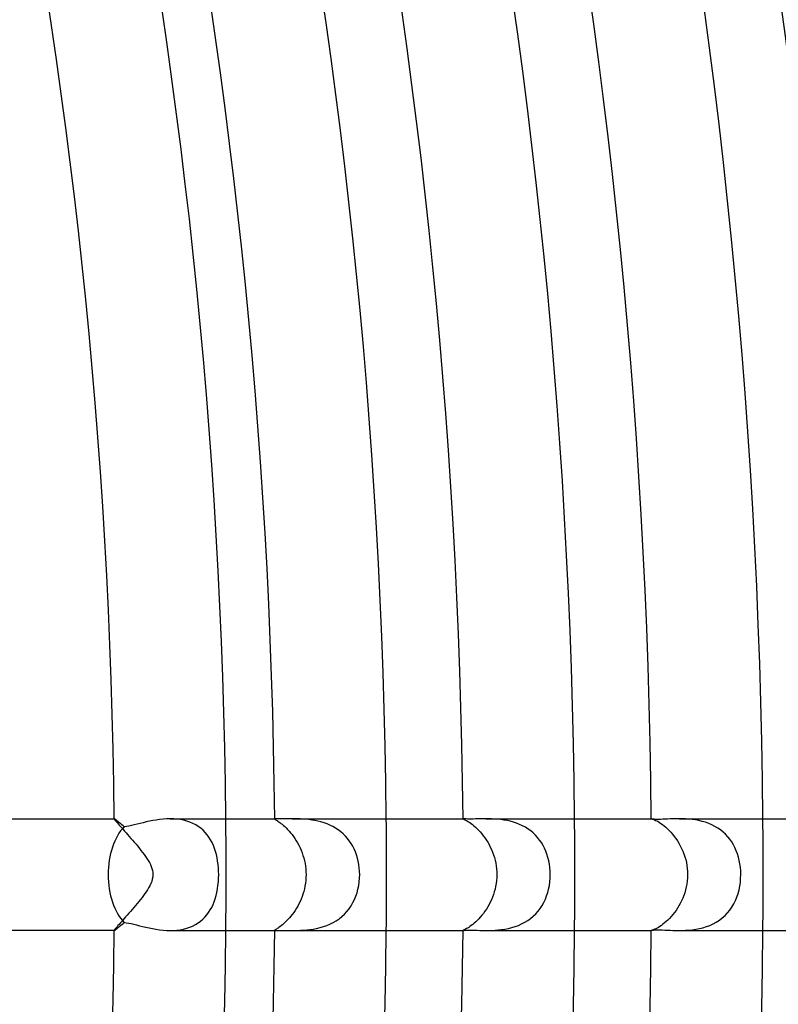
# Model space of a CAD drawing. Header units: millimetres. Extents: x -385 to 385, y -385 to 385.
# Tile 73 of 103: x 203 to 230, y -5 to 31. Entities that reach past the tile are written whole.
import ezdxf

# ---------------------------------------------------------------- set-up
doc = ezdxf.new("R2010")
doc.units = ezdxf.units.MM
doc.layers.add('HIDDEN', color=7, linetype='Continuous')
doc.layers.add('THICK', color=7, linetype='Continuous')

msp = doc.modelspace()

# ---------------------------------------------------------------- linework, layer by layer
at = {"layer": 'HIDDEN'}
for p, q in [((205.991, 1.999), (205.99, 1.998)), ((205.99, 1.998), (205.99, 1.997)), ((205.99, 1.997), (205.993, 1.989)), ((205.992, 2), (205.991, 2)), ((205.991, 2), (205.991, 1.999)), ((205.991, 1.999), (205.991, 1.999)), ((205.993, 2), (205.992, 2)), ((205.993, 1.989), (206.002, 1.975)), ((206.002, 1.975), (206.017, 1.954)), ((206.017, 1.954), (206.037, 1.929)), ((206.037, 1.929), (206.063, 1.898)), ((206.063, 1.898), (206.093, 1.862)), ((206.093, 1.862), (206.129, 1.821)), ((206.129, 1.821), (206.168, 1.776)), ((206.168, 1.776), (206.211, 1.727)), ((208.121, 1.997), (207.997, 2)), ((208.243, 1.988), (208.121, 1.997)), ((208.362, 1.972), (208.243, 1.988)), ((208.479, 1.949), (208.362, 1.972)), ((208.594, 1.918), (208.479, 1.949)), ((208.705, 1.88), (208.594, 1.918)), ((208.81, 1.835), (208.705, 1.88)), ((208.91, 1.783), (208.81, 1.835)), ((209.004, 1.725), (208.91, 1.783)), ((211.742, 1.996), (211.741, 1.994)), ((211.741, 1.994), (211.743, 1.99)), ((211.745, 1.998), (211.742, 1.996)), ((211.743, 1.99), (211.75, 1.984)), ((211.75, 1.999), (211.745, 1.998)), ((211.757, 2), (211.75, 1.999)), ((211.75, 1.984), (211.762, 1.976)), ((211.766, 2), (211.757, 2)), ((211.762, 1.976), (211.778, 1.966)), ((211.778, 2), (211.766, 2)), ((211.778, 1.966), (211.799, 1.952)), ((211.799, 1.952), (211.824, 1.936)), ((211.824, 1.936), (211.854, 1.917)), ((211.854, 1.917), (211.887, 1.894)), ((211.887, 1.894), (211.925, 1.868)), ((211.925, 1.868), (211.965, 1.837)), ((211.965, 1.837), (212.01, 1.802)), ((212.01, 1.802), (212.056, 1.762)), ((212.454, 2), (212.362, 2)), ((212.55, 1.998), (212.454, 2)), ((212.65, 1.995), (212.55, 1.998)), ((212.752, 1.99), (212.65, 1.995)), ((212.856, 1.982), (212.752, 1.99)), ((212.963, 1.971), (212.856, 1.982)), ((213.071, 1.957), (212.963, 1.971)), ((213.18, 1.939), (213.071, 1.957)), ((213.29, 1.916), (213.18, 1.939)), ((213.399, 1.889), (213.29, 1.916)), ((213.509, 1.855), (213.399, 1.889)), ((213.617, 1.817), (213.509, 1.855)), ((213.722, 1.772), (213.617, 1.817)), ((213.824, 1.722), (213.722, 1.772)), ((218.492, 2), (218.491, 2)), ((218.491, 2), (218.491, 2)), ((218.491, 2), (218.491, 1.999)), ((218.491, 1.999), (218.493, 1.997)), ((218.493, 2), (218.492, 2)), ((218.495, 2), (218.493, 2)), ((218.493, 2), (218.493, 2)), ((218.493, 1.997), (218.501, 1.993)), ((218.501, 1.993), (218.514, 1.988)), ((218.514, 1.988), (218.532, 1.98)), ((218.532, 1.98), (218.554, 1.969)), ((218.554, 1.969), (218.581, 1.955)), ((218.581, 1.955), (218.613, 1.938)), ((218.613, 1.938), (218.649, 1.917)), ((218.649, 1.917), (218.689, 1.893)), ((218.689, 1.893), (218.733, 1.864)), ((218.733, 1.864), (218.78, 1.83)), ((218.78, 1.83), (218.83, 1.792)), ((218.83, 1.792), (218.882, 1.75)), ((219.415, 1.999), (219.315, 2)), ((219.518, 1.997), (219.415, 1.999)), ((219.624, 1.992), (219.518, 1.997)), ((219.733, 1.984), (219.624, 1.992)), ((219.844, 1.972), (219.733, 1.984)), ((219.956, 1.957), (219.844, 1.972)), ((220.07, 1.937), (219.956, 1.957)), ((220.184, 1.911), (220.07, 1.937)), ((220.296, 1.88), (220.184, 1.911)), ((220.408, 1.843), (220.296, 1.88)), ((220.518, 1.8), (220.408, 1.843)), ((220.624, 1.751), (220.518, 1.8)), ((225.241, 2), (225.241, 2)), ((225.241, 2), (225.241, 2)), ((225.241, 2), (225.242, 2)), ((225.241, 2), (225.243, 2)), ((225.242, 2), (225.242, 2)), ((225.242, 2), (225.242, 2)), ((225.242, 2), (225.243, 2)), ((225.243, 2), (225.249, 1.999)), ((225.249, 1.999), (225.261, 1.997)), ((225.261, 1.997), (225.278, 1.992)), ((225.278, 1.992), (225.3, 1.985)), ((225.3, 1.985), (225.327, 1.975)), ((225.327, 1.975), (225.359, 1.962)), ((225.359, 1.962), (225.396, 1.945)), ((225.396, 1.945), (225.438, 1.924)), ((225.438, 1.924), (225.483, 1.898)), ((225.483, 1.898), (225.533, 1.868)), ((225.533, 1.868), (225.586, 1.833)), ((225.586, 1.833), (225.641, 1.793)), ((225.641, 1.793), (225.698, 1.748)), ((226.347, 1.999), (226.235, 2)), ((226.462, 1.995), (226.347, 1.999)), ((226.58, 1.987), (226.462, 1.995)), ((226.7, 1.975), (226.58, 1.987)), ((226.82, 1.959), (226.7, 1.975)), ((226.941, 1.937), (226.82, 1.959)), ((227.062, 1.908), (226.941, 1.937)), ((227.18, 1.874), (227.062, 1.908)), ((227.297, 1.833), (227.18, 1.874)), ((227.41, 1.785), (227.297, 1.833)), ((227.519, 1.729), (227.41, 1.785)), ((206.211, 1.727), (206.257, 1.675)), ((206.257, 1.675), (206.307, 1.619)), ((206.307, 1.619), (206.359, 1.56)), ((206.359, 1.56), (206.414, 1.498)), ((206.414, 1.498), (206.471, 1.434)), ((206.471, 1.434), (206.529, 1.368)), ((209.093, 1.659), (209.004, 1.725)), ((209.176, 1.587), (209.093, 1.659)), ((209.252, 1.51), (209.176, 1.587)), ((209.322, 1.427), (209.252, 1.51)), ((209.386, 1.339), (209.322, 1.427)), ((212.056, 1.762), (212.104, 1.719)), ((212.104, 1.719), (212.155, 1.671)), ((212.155, 1.671), (212.206, 1.618)), ((212.206, 1.618), (212.258, 1.561)), ((212.258, 1.561), (212.311, 1.499)), ((212.311, 1.499), (212.364, 1.434)), ((212.364, 1.434), (212.416, 1.364)), ((213.923, 1.666), (213.824, 1.722)), ((214.018, 1.604), (213.923, 1.666)), ((214.109, 1.535), (214.018, 1.604)), ((214.194, 1.461), (214.109, 1.535)), ((214.274, 1.383), (214.194, 1.461)), ((218.882, 1.75), (218.937, 1.702)), ((218.937, 1.702), (218.992, 1.649)), ((218.992, 1.649), (219.049, 1.592)), ((219.049, 1.592), (219.105, 1.531)), ((219.105, 1.531), (219.162, 1.465)), ((219.162, 1.465), (219.218, 1.394)), ((220.727, 1.696), (220.624, 1.751)), ((220.825, 1.634), (220.727, 1.696)), ((220.918, 1.566), (220.825, 1.634)), ((221.007, 1.492), (220.918, 1.566)), ((221.09, 1.413), (221.007, 1.492)), ((221.166, 1.328), (221.09, 1.413)), ((225.698, 1.748), (225.758, 1.698)), ((225.758, 1.698), (225.819, 1.642)), ((225.819, 1.642), (225.88, 1.581)), ((225.88, 1.581), (225.942, 1.516)), ((225.942, 1.516), (226.003, 1.446)), ((226.003, 1.446), (226.063, 1.371)), ((227.623, 1.668), (227.519, 1.729)), ((227.722, 1.6), (227.623, 1.668)), ((227.814, 1.525), (227.722, 1.6)), ((227.901, 1.444), (227.814, 1.525)), ((227.982, 1.358), (227.901, 1.444)), ((206.529, 1.368), (206.588, 1.3)), ((206.588, 1.3), (206.648, 1.23)), ((206.648, 1.23), (206.709, 1.159)), ((206.709, 1.159), (206.77, 1.087)), ((206.77, 1.087), (206.83, 1.014)), ((209.444, 1.246), (209.386, 1.339)), ((209.496, 1.149), (209.444, 1.246)), ((209.543, 1.047), (209.496, 1.149)), ((212.416, 1.364), (212.466, 1.291)), ((212.466, 1.291), (212.515, 1.214)), ((212.515, 1.214), (212.562, 1.134)), ((212.562, 1.134), (212.607, 1.051)), ((214.348, 1.3), (214.274, 1.383)), ((214.416, 1.212), (214.348, 1.3)), ((214.479, 1.119), (214.416, 1.212)), ((214.536, 1.023), (214.479, 1.119)), ((219.218, 1.394), (219.272, 1.32)), ((219.272, 1.32), (219.325, 1.242)), ((219.325, 1.242), (219.376, 1.161)), ((219.376, 1.161), (219.424, 1.076)), ((219.424, 1.076), (219.469, 0.989)), ((221.237, 1.239), (221.166, 1.328)), ((221.302, 1.146), (221.237, 1.239)), ((221.36, 1.048), (221.302, 1.146)), ((226.063, 1.371), (226.121, 1.292)), ((226.121, 1.292), (226.177, 1.209)), ((226.177, 1.209), (226.23, 1.122)), ((226.23, 1.122), (226.28, 1.032)), ((228.056, 1.267), (227.982, 1.358)), ((228.123, 1.171), (228.056, 1.267)), ((228.184, 1.071), (228.123, 1.171)), ((228.238, 0.966), (228.184, 1.071)), ((206.83, 1.014), (206.89, 0.94)), ((206.89, 0.94), (206.949, 0.867)), ((206.949, 0.867), (207.006, 0.793)), ((207.006, 0.793), (207.061, 0.719)), ((207.061, 0.719), (207.113, 0.646)), ((209.584, 0.942), (209.543, 1.047)), ((209.619, 0.833), (209.584, 0.942)), ((209.65, 0.72), (209.619, 0.833)), ((209.676, 0.605), (209.65, 0.72)), ((212.607, 1.051), (212.649, 0.964)), ((212.649, 0.964), (212.688, 0.876)), ((212.688, 0.876), (212.723, 0.785)), ((212.723, 0.785), (212.755, 0.691)), ((214.588, 0.922), (214.536, 1.023)), ((214.634, 0.817), (214.588, 0.922)), ((214.674, 0.708), (214.634, 0.817)), ((214.708, 0.595), (214.674, 0.708)), ((219.469, 0.989), (219.511, 0.898)), ((219.511, 0.898), (219.549, 0.805)), ((219.549, 0.805), (219.584, 0.709)), ((219.584, 0.709), (219.614, 0.612)), ((221.413, 0.946), (221.36, 1.048)), ((221.46, 0.839), (221.413, 0.946)), ((221.501, 0.729), (221.46, 0.839)), ((221.536, 0.614), (221.501, 0.729)), ((226.28, 1.032), (226.327, 0.938)), ((226.327, 0.938), (226.37, 0.842)), ((226.37, 0.842), (226.409, 0.743)), ((226.409, 0.743), (226.443, 0.641)), ((228.286, 0.858), (228.238, 0.966)), ((228.327, 0.746), (228.286, 0.858)), ((228.363, 0.63), (228.327, 0.746)), ((207.113, 0.646), (207.162, 0.573)), ((207.162, 0.573), (207.207, 0.501)), ((207.207, 0.501), (207.248, 0.43)), ((207.248, 0.43), (207.284, 0.359)), ((207.284, 0.359), (207.314, 0.29)), ((209.696, 0.487), (209.676, 0.605)), ((209.712, 0.366), (209.696, 0.487)), ((209.724, 0.245), (209.712, 0.366)), ((212.755, 0.691), (212.784, 0.596)), ((212.784, 0.596), (212.808, 0.499)), ((212.808, 0.499), (212.828, 0.401)), ((212.828, 0.401), (212.844, 0.302)), ((214.736, 0.48), (214.708, 0.595)), ((214.759, 0.361), (214.736, 0.48)), ((214.774, 0.241), (214.759, 0.361)), ((219.614, 0.612), (219.641, 0.513)), ((219.641, 0.513), (219.663, 0.412)), ((219.663, 0.412), (219.68, 0.31)), ((221.566, 0.496), (221.536, 0.614)), ((221.588, 0.375), (221.566, 0.496)), ((221.605, 0.25), (221.588, 0.375)), ((226.443, 0.641), (226.473, 0.537)), ((226.473, 0.537), (226.497, 0.432)), ((226.497, 0.432), (226.516, 0.325)), ((228.393, 0.51), (228.363, 0.63)), ((228.416, 0.387), (228.393, 0.51)), ((228.433, 0.26), (228.416, 0.387)), ((207.314, 0.29), (207.339, 0.22)), ((207.339, 0.22), (207.359, 0.148)), ((207.359, 0.148), (207.371, 0.074)), ((207.376, 0), (207.37, -0.083)), ((207.371, 0.074), (207.376, 0)), ((209.73, 0.123), (209.724, 0.245)), ((209.733, 0), (209.73, 0.123)), ((212.844, 0.302), (212.855, 0.202)), ((212.855, 0.202), (212.862, 0.101)), ((212.862, 0.101), (212.864, 0)), ((212.864, 0), (212.862, -0.105)), ((214.784, 0.121), (214.774, 0.241)), ((214.783, -0.132), (214.787, 0)), ((214.787, 0), (214.784, 0.121)), ((219.68, 0.31), (219.692, 0.207)), ((219.692, 0.207), (219.699, 0.104)), ((219.699, 0.104), (219.702, 0)), ((219.702, 0), (219.699, -0.109)), ((221.615, 0.125), (221.605, 0.25)), ((221.618, 0), (221.615, 0.125)), ((221.615, -0.13), (221.618, 0)), ((226.516, 0.325), (226.53, 0.217)), ((226.53, 0.217), (226.539, 0.109)), ((226.542, 0), (226.538, -0.114)), ((226.539, 0.109), (226.542, 0)), ((228.444, 0.131), (228.433, 0.26)), ((228.443, -0.139), (228.447, 0)), ((228.447, 0), (228.444, 0.131)), ((207.301, -0.322), (207.264, -0.399)), ((207.332, -0.244), (207.301, -0.322)), ((207.355, -0.165), (207.332, -0.244)), ((207.37, -0.083), (207.355, -0.165)), ((209.709, -0.39), (209.722, -0.262)), ((209.722, -0.262), (209.73, -0.131)), ((209.73, -0.131), (209.733, 0)), ((212.843, -0.31), (212.826, -0.41)), ((212.855, -0.208), (212.843, -0.31)), ((212.862, -0.105), (212.855, -0.208)), ((214.753, -0.394), (214.772, -0.264)), ((214.772, -0.264), (214.783, -0.132)), ((219.678, -0.32), (219.66, -0.423)), ((219.691, -0.215), (219.678, -0.32)), ((219.699, -0.109), (219.691, -0.215)), ((221.586, -0.389), (221.604, -0.26)), ((221.604, -0.26), (221.615, -0.13)), ((226.515, -0.336), (226.495, -0.443)), ((226.529, -0.226), (226.515, -0.336)), ((226.538, -0.114), (226.529, -0.226)), ((228.412, -0.414), (228.432, -0.277)), ((228.432, -0.277), (228.443, -0.139)), ((207.088, -0.681), (207.038, -0.75)), ((207.135, -0.613), (207.088, -0.681)), ((207.18, -0.545), (207.135, -0.613)), ((207.223, -0.473), (207.18, -0.545)), ((207.264, -0.399), (207.223, -0.473)), ((209.642, -0.752), (209.669, -0.636)), ((209.669, -0.636), (209.692, -0.515)), ((209.692, -0.515), (209.709, -0.39)), ((212.753, -0.697), (212.722, -0.788)), ((212.781, -0.604), (212.753, -0.697)), ((212.806, -0.508), (212.781, -0.604)), ((212.826, -0.41), (212.806, -0.508)), ((214.652, -0.77), (214.693, -0.648)), ((214.693, -0.648), (214.727, -0.522)), ((214.727, -0.522), (214.753, -0.394)), ((219.611, -0.622), (219.581, -0.718)), ((219.638, -0.524), (219.611, -0.622)), ((219.66, -0.423), (219.638, -0.524)), ((221.489, -0.763), (221.529, -0.641)), ((221.529, -0.641), (221.561, -0.516)), ((221.561, -0.516), (221.586, -0.389)), ((226.44, -0.651), (226.406, -0.751)), ((226.47, -0.549), (226.44, -0.651)), ((226.495, -0.443), (226.47, -0.549)), ((228.306, -0.807), (228.349, -0.679)), ((228.349, -0.679), (228.384, -0.548)), ((228.384, -0.548), (228.412, -0.414)), ((206.813, -1.035), (206.753, -1.107)), ((206.872, -0.963), (206.813, -1.035)), ((206.929, -0.891), (206.872, -0.963)), ((206.985, -0.82), (206.929, -0.891)), ((207.038, -0.75), (206.985, -0.82)), ((209.532, -1.073), (209.573, -0.971)), ((209.573, -0.971), (209.61, -0.864)), ((209.61, -0.864), (209.642, -0.752)), ((212.609, -1.046), (212.566, -1.127)), ((212.65, -0.962), (212.609, -1.046)), ((212.687, -0.876), (212.65, -0.962)), ((212.722, -0.788), (212.687, -0.876)), ((214.482, -1.115), (214.546, -1.004)), ((214.546, -1.004), (214.603, -0.889)), ((214.603, -0.889), (214.652, -0.77)), ((219.468, -0.989), (219.424, -1.075)), ((219.509, -0.901), (219.468, -0.989)), ((219.547, -0.811), (219.509, -0.901)), ((219.581, -0.718), (219.547, -0.811)), ((221.327, -1.105), (221.389, -0.995)), ((221.389, -0.995), (221.443, -0.881)), ((221.443, -0.881), (221.489, -0.763)), ((226.28, -1.031), (226.232, -1.119)), ((226.326, -0.941), (226.28, -1.031)), ((226.368, -0.847), (226.326, -0.941)), ((226.406, -0.751), (226.368, -0.847)), ((228.129, -1.161), (228.196, -1.048)), ((228.196, -1.048), (228.255, -0.93)), ((228.255, -0.93), (228.306, -0.807)), ((206.512, -1.386), (206.455, -1.452)), ((206.571, -1.319), (206.512, -1.386)), ((206.631, -1.249), (206.571, -1.319)), ((206.692, -1.178), (206.631, -1.249)), ((206.753, -1.107), (206.692, -1.178)), ((209.309, -1.443), (209.374, -1.357)), ((209.374, -1.357), (209.432, -1.267)), ((209.432, -1.267), (209.485, -1.172)), ((209.485, -1.172), (209.532, -1.073)), ((212.423, -1.354), (212.372, -1.423)), ((212.473, -1.281), (212.423, -1.354)), ((212.52, -1.206), (212.473, -1.281)), ((212.566, -1.127), (212.52, -1.206)), ((214.245, -1.412), (214.332, -1.319)), ((214.332, -1.319), (214.41, -1.22)), ((214.41, -1.22), (214.482, -1.115)), ((219.223, -1.388), (219.168, -1.457)), ((219.277, -1.314), (219.223, -1.388)), ((219.328, -1.238), (219.277, -1.314)), ((219.378, -1.158), (219.328, -1.238)), ((219.424, -1.075), (219.378, -1.158)), ((221.01, -1.49), (221.1, -1.402)), ((221.1, -1.402), (221.183, -1.309)), ((221.183, -1.309), (221.258, -1.21)), ((221.258, -1.21), (221.327, -1.105)), ((226.071, -1.36), (226.014, -1.433)), ((226.127, -1.283), (226.071, -1.36)), ((226.181, -1.203), (226.127, -1.283)), ((226.232, -1.119), (226.181, -1.203)), ((227.882, -1.464), (227.972, -1.37)), ((227.972, -1.37), (228.054, -1.269)), ((228.054, -1.269), (228.129, -1.161)), ((206.202, -1.737), (206.161, -1.784)), ((206.247, -1.686), (206.202, -1.737)), ((206.295, -1.632), (206.247, -1.686)), ((206.346, -1.575), (206.295, -1.632)), ((206.399, -1.514), (206.346, -1.575)), ((206.455, -1.452), (206.399, -1.514)), ((208.899, -1.79), (208.993, -1.733)), ((208.993, -1.733), (209.081, -1.669)), ((209.081, -1.669), (209.163, -1.599)), ((209.163, -1.599), (209.239, -1.524)), ((209.239, -1.524), (209.309, -1.443)), ((212.066, -1.754), (212.018, -1.794)), ((212.115, -1.709), (212.066, -1.754)), ((212.165, -1.66), (212.115, -1.709)), ((212.217, -1.607), (212.165, -1.66)), ((212.269, -1.549), (212.217, -1.607)), ((212.321, -1.488), (212.269, -1.549)), ((212.372, -1.423), (212.321, -1.488)), ((213.723, -1.772), (213.838, -1.715)), ((213.838, -1.715), (213.948, -1.65)), ((213.948, -1.65), (214.053, -1.578)), ((214.053, -1.578), (214.152, -1.499)), ((214.152, -1.499), (214.245, -1.412)), ((218.891, -1.742), (218.838, -1.786)), ((218.945, -1.694), (218.891, -1.742)), ((219.001, -1.641), (218.945, -1.694)), ((219.057, -1.584), (219.001, -1.641)), ((219.112, -1.523), (219.057, -1.584)), ((219.168, -1.457), (219.112, -1.523)), ((220.593, -1.766), (220.704, -1.708)), ((220.704, -1.708), (220.811, -1.643)), ((220.811, -1.643), (220.913, -1.57)), ((220.913, -1.57), (221.01, -1.49)), ((225.717, -1.733), (225.658, -1.779)), ((225.776, -1.682), (225.717, -1.733)), ((225.836, -1.626), (225.776, -1.682)), ((225.896, -1.566), (225.836, -1.626)), ((225.955, -1.501), (225.896, -1.566)), ((226.014, -1.433), (225.955, -1.501)), ((227.337, -1.817), (227.456, -1.763)), ((227.456, -1.763), (227.57, -1.701)), ((227.57, -1.701), (227.68, -1.63)), ((227.68, -1.63), (227.784, -1.551)), ((227.784, -1.551), (227.882, -1.464)), ((205.993, -1.989), (205.99, -1.997)), ((205.99, -1.997), (205.99, -1.998)), ((205.99, -1.998), (205.991, -1.999)), ((205.991, -1.999), (205.991, -1.999)), ((205.991, -1.999), (205.991, -2)), ((205.991, -2), (205.992, -2)), ((205.992, -2), (205.993, -2)), ((206.002, -1.975), (205.993, -1.989)), ((206.016, -1.956), (206.002, -1.975)), ((206.036, -1.931), (206.016, -1.956)), ((206.06, -1.901), (206.036, -1.931)), ((206.089, -1.867), (206.06, -1.901)), ((206.123, -1.828), (206.089, -1.867)), ((206.161, -1.784), (206.123, -1.828)), ((207.998, -2), (208.119, -1.997)), ((208.119, -1.997), (208.239, -1.988)), ((208.239, -1.988), (208.358, -1.973)), ((208.358, -1.973), (208.474, -1.95)), ((208.474, -1.95), (208.586, -1.921)), ((208.586, -1.921), (208.695, -1.884)), ((208.695, -1.884), (208.799, -1.841)), ((208.799, -1.841), (208.899, -1.79)), ((211.743, -1.99), (211.741, -1.994)), ((211.741, -1.994), (211.742, -1.996)), ((211.742, -1.996), (211.745, -1.998)), ((211.751, -1.983), (211.743, -1.99)), ((211.745, -1.998), (211.75, -1.999)), ((211.75, -1.999), (211.757, -2)), ((211.763, -1.975), (211.751, -1.983)), ((211.757, -2), (211.766, -2)), ((211.781, -1.964), (211.763, -1.975)), ((211.766, -2), (211.777, -2)), ((211.802, -1.95), (211.781, -1.964)), ((211.829, -1.934), (211.802, -1.95)), ((211.86, -1.913), (211.829, -1.934)), ((211.894, -1.889), (211.86, -1.913)), ((211.933, -1.862), (211.894, -1.889)), ((211.974, -1.83), (211.933, -1.862)), ((212.018, -1.794), (211.974, -1.83)), ((212.362, -2), (212.461, -2)), ((212.461, -2), (212.563, -1.998)), ((212.563, -1.998), (212.669, -1.994)), ((212.669, -1.994), (212.779, -1.988)), ((212.779, -1.988), (212.892, -1.979)), ((212.892, -1.979), (213.007, -1.966)), ((213.007, -1.966), (213.125, -1.949)), ((213.125, -1.949), (213.245, -1.926)), ((213.245, -1.926), (213.367, -1.897)), ((213.367, -1.897), (213.487, -1.863)), ((213.487, -1.863), (213.606, -1.821)), ((213.606, -1.821), (213.723, -1.772)), ((218.494, -1.997), (218.491, -1.999)), ((218.491, -1.999), (218.491, -2)), ((218.491, -2), (218.491, -2)), ((218.491, -2), (218.492, -2)), ((218.492, -2), (218.492, -2)), ((218.492, -2), (218.493, -2)), ((218.493, -2), (218.495, -2)), ((218.502, -1.993), (218.494, -1.997)), ((218.515, -1.987), (218.502, -1.993)), ((218.533, -1.979), (218.515, -1.987)), ((218.557, -1.968), (218.533, -1.979)), ((218.585, -1.953), (218.557, -1.968)), ((218.617, -1.936), (218.585, -1.953)), ((218.654, -1.914), (218.617, -1.936)), ((218.695, -1.889), (218.654, -1.914)), ((218.74, -1.859), (218.695, -1.889)), ((218.787, -1.825), (218.74, -1.859)), ((218.838, -1.786), (218.787, -1.825)), ((219.315, -2), (219.421, -1.999)), ((219.421, -1.999), (219.529, -1.996)), ((219.529, -1.996), (219.641, -1.991)), ((219.641, -1.991), (219.757, -1.982)), ((219.757, -1.982), (219.875, -1.968)), ((219.875, -1.968), (219.995, -1.95)), ((219.995, -1.95), (220.116, -1.927)), ((220.116, -1.927), (220.237, -1.897)), ((220.237, -1.897), (220.357, -1.861)), ((220.357, -1.861), (220.477, -1.817)), ((220.477, -1.817), (220.593, -1.766)), ((225.242, -2), (225.241, -2)), ((225.241, -2), (225.241, -2)), ((225.241, -2), (225.241, -2)), ((225.241, -2), (225.243, -2)), ((225.243, -2), (225.242, -2)), ((225.242, -2), (225.242, -2)), ((225.242, -2), (225.242, -2)), ((225.25, -1.999), (225.243, -2)), ((225.263, -1.996), (225.25, -1.999)), ((225.282, -1.991), (225.263, -1.996)), ((225.306, -1.983), (225.282, -1.991)), ((225.335, -1.972), (225.306, -1.983)), ((225.369, -1.957), (225.335, -1.972)), ((225.408, -1.939), (225.369, -1.957)), ((225.451, -1.916), (225.408, -1.939)), ((225.499, -1.889), (225.451, -1.916)), ((225.549, -1.857), (225.499, -1.889)), ((225.602, -1.821), (225.549, -1.857)), ((225.658, -1.779), (225.602, -1.821)), ((226.235, -2), (226.348, -1.999)), ((226.348, -1.999), (226.466, -1.995)), ((226.466, -1.995), (226.586, -1.987)), ((226.586, -1.987), (226.71, -1.974)), ((226.71, -1.974), (226.835, -1.956)), ((226.835, -1.956), (226.962, -1.932)), ((226.962, -1.932), (227.088, -1.902)), ((227.088, -1.902), (227.214, -1.863)), ((227.214, -1.863), (227.337, -1.817))]:
    msp.add_line(p, q, dxfattribs=at)
for radius, start, end in [(210, 0, 0.54569), (215.75, 0, 0.53113), (222.5, 0, 0.51503), (229.25, 0, 0.49985), (210, 359.45431, 0), (215.75, 359.46887, 0), (222.5, 359.48497, 0), (229.25, 359.50015, 0)]:
    msp.add_arc((0, 0), radius, start, end, dxfattribs=at)
at = {"layer": 'THICK'}
for p, q in [((190.987, 2), (205.993, 2)), ((205.999, 1.998), (205.993, 2)), ((206.008, 1.993), (205.999, 1.998)), ((206.02, 1.985), (206.008, 1.993)), ((206.036, 1.974), (206.02, 1.985)), ((206.055, 1.959), (206.036, 1.974)), ((206.077, 1.942), (206.055, 1.959)), ((206.102, 1.921), (206.077, 1.942)), ((206.129, 1.898), (206.102, 1.921)), ((206.159, 1.873), (206.129, 1.898)), ((206.192, 1.845), (206.159, 1.873)), ((206.227, 1.815), (206.192, 1.845)), ((206.264, 1.782), (206.227, 1.815)), ((206.304, 1.748), (206.264, 1.782)), ((206.71, 1.783), (206.612, 1.76)), ((206.811, 1.807), (206.71, 1.783)), ((206.916, 1.833), (206.811, 1.807)), ((207.024, 1.86), (206.916, 1.833)), ((207.136, 1.886), (207.024, 1.86)), ((207.252, 1.912), (207.136, 1.886)), ((207.371, 1.935), (207.252, 1.912)), ((207.492, 1.957), (207.371, 1.935)), ((207.617, 1.974), (207.492, 1.957)), ((207.742, 1.988), (207.617, 1.974)), ((207.869, 1.997), (207.742, 1.988)), ((207.997, 2), (207.869, 1.997)), ((208, 2), (211.778, 2)), ((211.807, 2), (211.778, 2)), ((211.846, 1.999), (211.807, 2)), ((211.895, 1.998), (211.846, 1.999)), ((211.952, 1.998), (211.895, 1.998)), ((212.019, 1.998), (211.952, 1.998)), ((212.094, 1.999), (212.019, 1.998)), ((212.176, 1.999), (212.094, 1.999)), ((212.266, 2), (212.176, 1.999)), ((212.362, 2), (212.266, 2)), ((212.362, 2), (218.495, 2)), ((218.507, 1.999), (218.495, 2)), ((218.53, 1.998), (218.507, 1.999)), ((218.561, 1.995), (218.53, 1.998)), ((218.602, 1.994), (218.561, 1.995)), ((218.652, 1.992), (218.602, 1.994)), ((218.71, 1.991), (218.652, 1.992)), ((218.777, 1.991), (218.71, 1.991)), ((218.852, 1.992), (218.777, 1.991)), ((218.935, 1.994), (218.852, 1.992)), ((219.022, 1.996), (218.935, 1.994)), ((219.115, 1.998), (219.022, 1.996)), ((219.213, 1.999), (219.115, 1.998)), ((219.314, 2), (219.213, 1.999)), ((219.314, 2), (225.241, 2)), ((225.245, 1.998), (225.241, 2)), ((225.257, 1.995), (225.245, 1.998)), ((225.277, 1.991), (225.257, 1.995)), ((225.305, 1.988), (225.277, 1.991)), ((225.341, 1.984), (225.305, 1.988)), ((225.386, 1.981), (225.341, 1.984)), ((225.441, 1.98), (225.386, 1.981)), ((225.503, 1.98), (225.441, 1.98)), ((225.572, 1.981), (225.503, 1.98)), ((225.649, 1.983), (225.572, 1.981)), ((225.732, 1.986), (225.649, 1.983)), ((225.822, 1.989), (225.732, 1.986)), ((225.918, 1.993), (225.822, 1.989)), ((226.019, 1.996), (225.918, 1.993)), ((226.125, 1.999), (226.019, 1.996)), ((226.235, 2), (226.125, 1.999)), ((226.235, 2), (231.991, 2)), ((206.345, 1.712), (206.304, 1.748)), ((206.429, 1.723), (206.345, 1.712)), ((206.518, 1.74), (206.429, 1.723)), ((206.612, 1.76), (206.518, 1.74)), ((206.265, -1.782), (206.304, -1.748)), ((206.304, -1.748), (206.345, -1.712)), ((206.345, -1.712), (206.422, -1.722)), ((206.422, -1.722), (206.507, -1.737)), ((206.507, -1.737), (206.597, -1.756)), ((206.597, -1.756), (206.692, -1.778)), ((205.993, -2), (190.987, -2)), ((205.993, -2), (205.999, -1.998)), ((205.999, -1.998), (206.008, -1.993)), ((206.008, -1.993), (206.02, -1.985)), ((206.02, -1.985), (206.036, -1.974)), ((206.036, -1.974), (206.055, -1.959)), ((206.055, -1.959), (206.077, -1.942)), ((206.077, -1.942), (206.102, -1.921)), ((206.102, -1.921), (206.129, -1.898)), ((206.129, -1.898), (206.159, -1.873)), ((206.159, -1.873), (206.192, -1.845)), ((206.192, -1.845), (206.227, -1.814)), ((206.227, -1.814), (206.265, -1.782)), ((206.692, -1.778), (206.793, -1.803)), ((206.793, -1.803), (206.898, -1.829)), ((206.898, -1.829), (207.008, -1.856)), ((207.008, -1.856), (207.122, -1.883)), ((207.122, -1.883), (207.239, -1.909)), ((207.239, -1.909), (207.36, -1.933)), ((207.36, -1.933), (207.484, -1.955)), ((207.484, -1.955), (207.61, -1.974)), ((207.61, -1.974), (207.739, -1.988)), ((207.739, -1.988), (207.869, -1.997)), ((207.869, -1.997), (207.998, -2)), ((208, -2), (211.778, -2)), ((211.777, -2), (211.812, -2)), ((211.812, -2), (211.859, -1.999)), ((211.859, -1.999), (211.917, -1.998)), ((211.917, -1.998), (211.986, -1.998)), ((211.986, -1.998), (212.066, -1.998)), ((212.066, -1.998), (212.156, -1.999)), ((212.156, -1.999), (212.255, -2)), ((212.255, -2), (212.362, -2)), ((212.362, -2), (218.495, -2)), ((218.495, -2), (218.509, -1.999)), ((218.509, -1.999), (218.533, -1.997)), ((218.533, -1.997), (218.569, -1.995)), ((218.569, -1.995), (218.616, -1.993)), ((218.616, -1.993), (218.672, -1.992)), ((218.672, -1.992), (218.739, -1.991)), ((218.739, -1.991), (218.816, -1.992)), ((218.816, -1.992), (218.902, -1.993)), ((218.902, -1.993), (218.996, -1.995)), ((218.996, -1.995), (219.097, -1.998)), ((219.097, -1.998), (219.203, -1.999)), ((219.203, -1.999), (219.314, -2)), ((219.314, -2), (225.241, -2)), ((225.241, -2), (225.246, -1.997)), ((225.246, -1.997), (225.26, -1.994)), ((225.26, -1.994), (225.285, -1.99)), ((225.285, -1.99), (225.319, -1.986)), ((225.319, -1.986), (225.363, -1.983)), ((225.363, -1.983), (225.417, -1.981)), ((225.417, -1.981), (225.48, -1.98)), ((225.48, -1.98), (225.552, -1.98)), ((225.552, -1.98), (225.633, -1.982)), ((225.633, -1.982), (225.72, -1.985)), ((225.72, -1.985), (225.813, -1.989)), ((225.813, -1.989), (225.911, -1.993)), ((225.911, -1.993), (226.015, -1.996)), ((226.015, -1.996), (226.122, -1.999)), ((226.122, -1.999), (226.235, -2)), ((226.235, -2), (231.991, -2))]:
    msp.add_line(p, q, dxfattribs=at)
for radius, start, end in [(319.75, 0.25903, 44.74096), (317, 0.36148, 44.63851), (313, 0.28035, 44.71964), (310.25, 0.36933, 44.63066), (306.25, 0.30069, 44.6993), (303.5, 0.37758, 44.62241), (299.5, 0.32023, 44.67976), (296.75, 0.38617, 44.61382), (292.75, 0.33913, 44.66086), (290, 0.39517, 44.60488), (286, 0.35753, 44.64246), (283.25, 0.40457, 44.59543), (279.25, 0.37546, 44.62453), (276.5, 0.41442, 44.58557), (272.5, 0.39305, 44.60694), (269.75, 0.42479, 44.5752), (265.75, 0.4103, 44.5897), (263, 0.43573, 44.56431), (259, 0.42725, 44.57274), (256.25, 0.44719, 44.5528), (252.25, 0.44398, 44.55601), (249.5, 0.45928, 44.54071), (245.5, 0.46049, 44.53956), (242.75, 0.47206, 44.52793), (238.75, 0.47676, 44.52329), (236, 0.48558, 44.51447), (232, 0.4928, 44.50719), (229.25, 0.49985, 44.50014), (225.25, 0.50861, 44.49138), (222.5, 0.51503, 44.48496), (218.5, 0.52426, 44.47573), (215.75, 0.53113, 44.46886), (211.75, 0.54116, 44.45883), (210, 0.54569, 44.45431), (206, 0.55628, 44.44371), (292.75, 315.33914, 359.66087), (299.5, 315.32024, 359.67977), (306.25, 315.3007, 359.69931), (313, 315.28036, 359.71965), (319.75, 315.25904, 359.74097), (206, 315.55629, 359.44372), (210, 315.54569, 359.45431), (211.75, 315.54117, 359.45884), (215.75, 315.53114, 359.46887), (218.5, 315.52427, 359.47574), (222.5, 315.51504, 359.48497), (225.25, 315.50862, 359.49139), (229.25, 315.49986, 359.50015), (232, 315.49281, 359.5072), (236, 315.48553, 359.51442), (238.75, 315.47671, 359.52324), (242.75, 315.47207, 359.52794), (245.5, 315.46044, 359.53951), (249.5, 315.45929, 359.54072), (252.25, 315.44399, 359.55602), (256.25, 315.4472, 359.55281), (259, 315.42726, 359.57275), (263, 315.43569, 359.56427), (265.75, 315.4103, 359.5897), (269.75, 315.4248, 359.57521), (272.5, 315.39306, 359.60695), (276.5, 315.41443, 359.58558), (279.25, 315.37547, 359.62454), (283.25, 315.40457, 359.59543), (286, 315.35754, 359.64247), (290, 315.39512, 359.60483), (296.75, 315.38618, 359.61383), (303.5, 315.37759, 359.62242), (310.25, 315.36934, 359.63067), (317, 315.36149, 359.63852)]:
    msp.add_arc((0, 0), radius, start, end, dxfattribs=at)
for start_param, end_param in [(0.543263, 1.570796), (1.570796, 2.598329)]:
    msp.add_ellipse((206.957, 0), major_axis=(0, 2), ratio=0.591904, start_param=start_param, end_param=end_param, dxfattribs=at)

doc.saveas('drawing.dxf')
